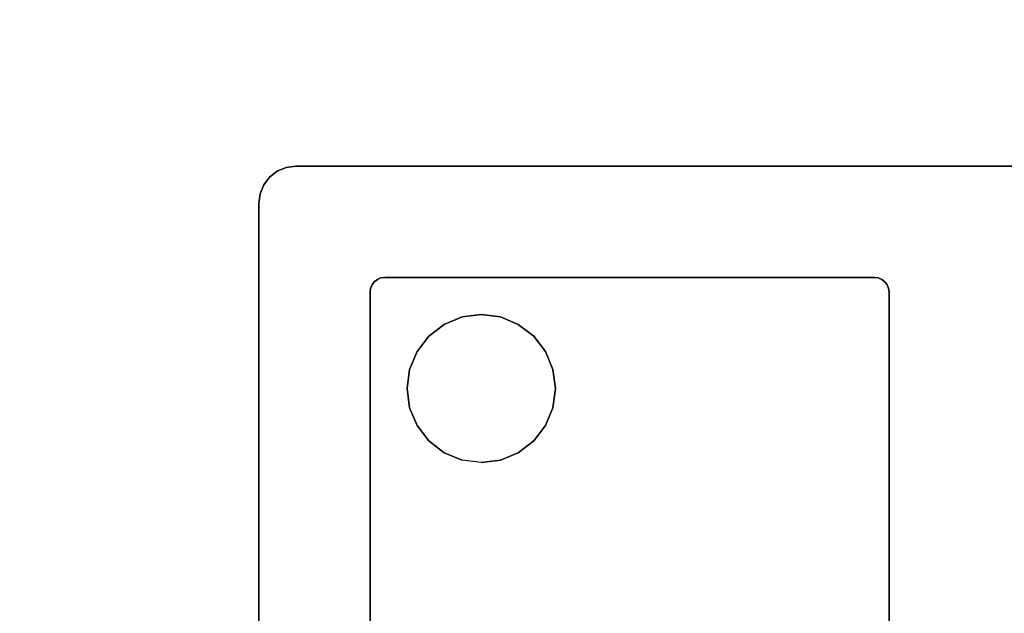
# Model space of a CAD drawing. Header units: inches. Extents: x -36 to 502, y -215 to 67.
# Tile 230 of 256: x 391 to 404, y -42 to -34. Entities that reach past the tile are written whole.
import ezdxf
from ezdxf.enums import TextEntityAlignment as Align

# ---------------------------------------------------------------- set-up
doc = ezdxf.new("R2010")
doc.units = ezdxf.units.IN
doc.header["$MEASUREMENT"] = 0
for name, color, linetype in [('A-FURN-3-TABLE-COLUMN-BASE', 252, 'Continuous'), ('A-FURN-3-TABLE-COLUMN-BASE-GLIDE', 250, 'Continuous'), ('A-FURN-3-TABLE-COLUMN-BASE-PLATE', 252, 'Continuous'), ('A-FURN-3-TABLE-TOP', 33, 'Continuous'), ('A-FURN-HAWORTH-ATT', 7, 'Continuous')]:
    doc.layers.add(name, color=color, linetype=linetype)
doc.styles.get("Standard").update_dxf_attribs({"font": 'arial.ttf'})

# ---------------------------------------------------------------- blocks, each defined once
blk = doc.blocks.new('TACB-1200-4-3D-3')
at = {"layer": 'A-FURN-3-TABLE-COLUMN-BASE'}
for points, invisible_edges in [([(-11.9, 11.973, 27.75), (-11.942, 11.941, 27.75), (-5.059, 11.941, 27.75), (-5.1, 11.973, 27.75)], 10), ([(-5.1, 11.973, 27.505), (-5.059, 11.941, 27.505), (-11.942, 11.941, 27.505), (-11.9, 11.973, 27.505)], 10), ([(-11.852, 11.993, 27.75), (-11.9, 11.973, 27.75), (-5.1, 11.973, 27.75), (-5.148, 11.993, 27.75)], 10), ([(-5.148, 11.993, 27.505), (-5.1, 11.973, 27.505), (-11.9, 11.973, 27.505), (-11.852, 11.993, 27.505)], 10), ([(-11.8, 12, 27.75), (-11.852, 11.993, 27.75), (-5.148, 11.993, 27.75), (-5.2, 12, 27.75)], 2), ([(-5.2, 12, 27.505), (-5.148, 11.993, 27.505), (-11.852, 11.993, 27.505), (-11.8, 12, 27.505)], 2), ([(-11.993, 11.851, 27.75), (-12, 11.8, 27.75), (-5, 11.8, 27.75), (-5.007, 11.851, 27.75)], 10), ([(-5.007, 11.851, 27.505), (-5, 11.8, 27.505), (-12, 11.8, 27.505), (-11.993, 11.851, 27.505)], 10), ([(-11.973, 11.9, 27.75), (-11.993, 11.851, 27.75), (-5.007, 11.851, 27.75), (-5.027, 11.9, 27.75)], 10), ([(-5.027, 11.9, 27.505), (-5.007, 11.851, 27.505), (-11.993, 11.851, 27.505), (-11.973, 11.9, 27.505)], 10), ([(-11.942, 11.941, 27.75), (-11.973, 11.9, 27.75), (-5.027, 11.9, 27.75), (-5.059, 11.941, 27.75)], 10), ([(-5.059, 11.941, 27.505), (-5.027, 11.9, 27.505), (-11.973, 11.9, 27.505), (-11.942, 11.941, 27.505)], 10), ([(-12, 5.199, 27.505), (-12, 11.8, 27.505), (-5, 11.8, 27.505), (-5, 5.199, 27.505)], 10), ([(-5, 5.199, 27.75), (-5, 11.8, 27.75), (-12, 11.8, 27.75), (-12, 5.199, 27.75)], 10)]:
    blk.add_3dface(points, dxfattribs=dict(at, invisible_edges=invisible_edges))
for points in [[(-5.2, 12, 27.75), (-5.2, 12, 27.505), (-11.8, 12, 27.505), (-11.8, 12, 27.75)], [(-12, 11.8, 27.75), (-12, 11.8, 27.505), (-12, 5.199, 27.505), (-12, 5.199, 27.75)], [(-5, 5.199, 27.75), (-5, 5.199, 27.505), (-5, 11.8, 27.505), (-5, 11.8, 27.75)]]:
    blk.add_3dface(points, dxfattribs=at)
at = {"layer": 'A-FURN-HAWORTH-ATT', "flags": 1}
for tag, p in [('HAWMC', (0, 0)), ('HAWPN', (0, -0.167)), ('HAWSN', (0, -0.333))]:
    blk.add_attdef(tag, text='', height=0.1, dxfattribs=at).set_placement(p, align=Align.TOP_CENTER)
at = {"layer": 'A-FURN-3-TABLE-COLUMN-BASE'}
mesh = blk.add_polymesh((2, 7), dxfattribs=at)
for k, corner in enumerate([(-11.8, 12, 27.505), (-11.852, 11.993, 27.505), (-11.9, 11.973, 27.505), (-11.942, 11.941, 27.505), (-11.973, 11.9, 27.505), (-11.993, 11.851, 27.505), (-12, 11.8, 27.505), (-11.8, 12, 27.75), (-11.852, 11.993, 27.75), (-11.9, 11.973, 27.75), (-11.942, 11.941, 27.75), (-11.973, 11.9, 27.75), (-11.993, 11.851, 27.75), (-12, 11.8, 27.75)]):
    mesh.set_mesh_vertex(divmod(k, 7), corner)
mesh = blk.add_polymesh((2, 7), dxfattribs=at)
for k, corner in enumerate([(-5.2, 12, 27.75), (-5.148, 11.993, 27.75), (-5.1, 11.973, 27.75), (-5.059, 11.941, 27.75), (-5.027, 11.9, 27.75), (-5.007, 11.851, 27.75), (-5, 11.8, 27.75), (-5.2, 12, 27.505), (-5.148, 11.993, 27.505), (-5.1, 11.973, 27.505), (-5.059, 11.941, 27.505), (-5.027, 11.9, 27.505), (-5.007, 11.851, 27.505), (-5, 11.8, 27.505)]):
    mesh.set_mesh_vertex(divmod(k, 7), corner)
blk = doc.blocks.new('TAPL-2700-S-3D-3')
at = {"layer": 'A-FURN-3-TABLE-COLUMN-BASE-GLIDE'}
for points, invisible_edges in [([(-10.241, 11.466), (-10, 11.366), (-11, 11.366), (-10.759, 11.466)], 10), ([(-10.5, 11.5), (-10.241, 11.466), (-10.759, 11.466), (-10.5, 11.5)], 2), ([(-10, 11.366), (-9.793, 11.207), (-11.207, 11.207), (-11, 11.366)], 10), ([(-9.793, 11.207), (-9.634, 11), (-11.366, 11), (-11.207, 11.207)], 10), ([(-9.634, 11), (-9.534, 10.759), (-11.466, 10.759), (-11.366, 11)], 10), ([(-9.534, 10.759), (-9.5, 10.5), (-11.5, 10.5), (-11.466, 10.759)], 10), ([(-9.5, 10.5), (-9.534, 10.241), (-11.466, 10.241), (-11.5, 10.5)], 10), ([(-9.534, 10.241), (-9.634, 10), (-11.366, 10), (-11.466, 10.241)], 10), ([(-9.634, 10), (-9.793, 9.793), (-11.207, 9.793), (-11.366, 10)], 10), ([(-9.793, 9.793), (-10, 9.634), (-11, 9.634), (-11.207, 9.793)], 10), ([(-10, 9.634), (-10.241, 9.534), (-10.759, 9.534), (-11, 9.634)], 10), ([(-10.241, 9.534), (-10.5, 9.5), (-10.5, 9.5), (-10.759, 9.534)], 8)]:
    blk.add_3dface(points, dxfattribs=dict(at, invisible_edges=invisible_edges))
at = {"layer": 'A-FURN-3-TABLE-COLUMN-BASE-PLATE'}
for points, invisible_edges in [([(-13.25, 13.433, 0.744), (-13.354, 13.354, 0.744), (-2.854, 2.854, 0.744), (-2.75, 2.933, 0.744)], 10), ([(-2.75, 2.933, 0.369), (-2.854, 2.854, 0.369), (-13.354, 13.354, 0.369), (-13.25, 13.433, 0.369)], 10), ([(-13.129, 13.483, 0.744), (-13.25, 13.433, 0.744), (-2.75, 2.933, 0.744), (-2.629, 2.983, 0.744)], 10), ([(-2.629, 2.983, 0.369), (-2.75, 2.933, 0.369), (-13.25, 13.433, 0.369), (-13.129, 13.483, 0.369)], 10), ([(-13, 13.5, 0.744), (-13.129, 13.483, 0.744), (-2.629, 2.983, 0.744), (-2.5, 3, 0.744)], 10), ([(-2.5, 3, 0.369), (-2.629, 2.983, 0.369), (-13.129, 13.483, 0.369), (-13, 13.5, 0.369)], 10), ([(2.5, 3, 0.744), (13, 13.5, 0.744), (-13, 13.5, 0.744), (-2.5, 3, 0.744)], 5), ([(2.5, 3, 0.369), (-2.5, 3, 0.369), (-13, 13.5, 0.369), (13, 13.5, 0.369)], 10), ([(-13.354, 13.354, 0.744), (-13.433, 13.25, 0.744), (-2.933, 2.75, 0.744), (-2.854, 2.854, 0.744)], 10), ([(-2.854, 2.854, 0.369), (-2.933, 2.75, 0.369), (-13.433, 13.25, 0.369), (-13.354, 13.354, 0.369)], 10), ([(-13.433, 13.25, 0.744), (-13.483, 13.129, 0.744), (-2.983, 2.629, 0.744), (-2.933, 2.75, 0.744)], 10), ([(-2.933, 2.75, 0.369), (-2.983, 2.629, 0.369), (-13.483, 13.129, 0.369), (-13.433, 13.25, 0.369)], 10), ([(-13.483, 13.129, 0.744), (-13.5, 13, 0.744), (-3, 2.5, 0.744), (-2.983, 2.629, 0.744)], 10), ([(-2.983, 2.629, 0.369), (-3, 2.5, 0.369), (-13.5, 13, 0.369), (-13.483, 13.129, 0.369)], 10), ([(-3, 2.5, 0.744), (-13.5, 13, 0.744), (-13.5, -13, 0.744), (-3, -2.5, 0.744)], 5), ([(-3, 2.5, 0.369), (-3, -2.5, 0.369), (-13.5, -13, 0.369), (-13.5, 13, 0.369)], 10)]:
    blk.add_3dface(points, dxfattribs=dict(at, invisible_edges=invisible_edges))
for points in [[(13, 13.5, 0.744), (13, 13.5, 0.369), (-13, 13.5, 0.369), (-13, 13.5, 0.744)], [(-13.5, 13, 0.744), (-13.5, 13, 0.369), (-13.5, -13, 0.369), (-13.5, -13, 0.744)]]:
    blk.add_3dface(points, dxfattribs=at)
at = {"layer": 'A-FURN-HAWORTH-ATT', "flags": 1}
for tag, p in [('HAWMC', (0, 0)), ('HAWPN', (0, -0.167)), ('HAWSN', (0, -0.333))]:
    blk.add_attdef(tag, text='', height=0.1, dxfattribs=at).set_placement(p, align=Align.TOP_CENTER)
at = {"layer": 'A-FURN-3-TABLE-COLUMN-BASE-GLIDE'}
mesh = blk.add_polymesh((2, 24), dxfattribs=dict(at, n_close=True))
for k, corner in enumerate([(-10.5, 9.5), (-10.241, 9.534), (-10, 9.634), (-9.793, 9.793), (-9.634, 10), (-9.534, 10.241), (-9.5, 10.5), (-9.534, 10.759), (-9.634, 11), (-9.793, 11.207), (-10, 11.366), (-10.241, 11.466), (-10.5, 11.5), (-10.759, 11.466), (-11, 11.366), (-11.207, 11.207), (-11.366, 11), (-11.466, 10.759), (-11.5, 10.5), (-11.466, 10.241), (-11.366, 10), (-11.207, 9.793), (-11, 9.634), (-10.759, 9.534), (-10.5, 9.5, 0.369), (-10.241, 9.534, 0.369), (-10, 9.634, 0.369), (-9.793, 9.793, 0.369), (-9.634, 10, 0.369), (-9.534, 10.241, 0.369), (-9.5, 10.5, 0.369), (-9.534, 10.759, 0.369), (-9.634, 11, 0.369), (-9.793, 11.207, 0.369), (-10, 11.366, 0.369), (-10.241, 11.466, 0.369), (-10.5, 11.5, 0.369), (-10.759, 11.466, 0.369), (-11, 11.366, 0.369), (-11.207, 11.207, 0.369), (-11.366, 11, 0.369), (-11.466, 10.759, 0.369), (-11.5, 10.5, 0.369), (-11.466, 10.241, 0.369), (-11.366, 10, 0.369), (-11.207, 9.793, 0.369), (-11, 9.634, 0.369), (-10.759, 9.534, 0.369)]):
    mesh.set_mesh_vertex(divmod(k, 24), corner)
at = {"layer": 'A-FURN-3-TABLE-COLUMN-BASE-PLATE'}
mesh = blk.add_polymesh((2, 7), dxfattribs=at)
for k, corner in enumerate([(-13, 13.5, 0.369), (-13.129, 13.483, 0.369), (-13.25, 13.433, 0.369), (-13.354, 13.354, 0.369), (-13.433, 13.25, 0.369), (-13.483, 13.129, 0.369), (-13.5, 13, 0.369), (-13, 13.5, 0.744), (-13.129, 13.483, 0.744), (-13.25, 13.433, 0.744), (-13.354, 13.354, 0.744), (-13.433, 13.25, 0.744), (-13.483, 13.129, 0.744), (-13.5, 13, 0.744)]):
    mesh.set_mesh_vertex(divmod(k, 7), corner)
blk = doc.blocks.new('TARA-60C6-LJSFBNNN-3D-3')
at = {"layer": 'A-FURN-3-TABLE-TOP'}
for points, invisible_edges in [([(98.5, -27.906, 29), (125.882, -0.118, 29), (63.04, -0.118, 29), (90.5, -27.906, 29)], 5), ([(90.5, -27.906, 27.75), (63.04, -0.118, 27.75), (125.882, -0.118, 27.75), (98.5, -27.906, 27.75)], 5), ([(125.882, -59.882, 29), (125.882, -0.118, 29), (98.5, -27.906, 29), (98.5, -32.094, 29)], 10), ([(98.5, -27.906, 27.75), (125.882, -0.118, 27.75), (125.882, -59.882, 27.75), (98.5, -32.094, 27.75)], 5)]:
    blk.add_3dface(points, dxfattribs=dict(at, invisible_edges=invisible_edges))
at = {"layer": 'A-FURN-HAWORTH-ATT', "flags": 1}
for tag, p in [('HAWMC', (0, 0)), ('HAWPN', (0, -0.167)), ('HAWSN', (0, -0.333))]:
    blk.add_attdef(tag, text='', height=0.1, dxfattribs=at).set_placement(p, align=Align.TOP_CENTER)

msp = doc.modelspace()

# ---------------------------------------------------------------- block references
at = {"rotation": 90.00000000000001}
msp.add_blockref('TARA-60C6-LJSFBNNN-3D-3', (377.259, -143.832), dxfattribs=at)
for name in ['TAPL-2700-S-3D-3', 'TACB-1200-4-3D-3']:
    msp.add_blockref(name, (407.259, -49.332))

doc.saveas('drawing.dxf')
